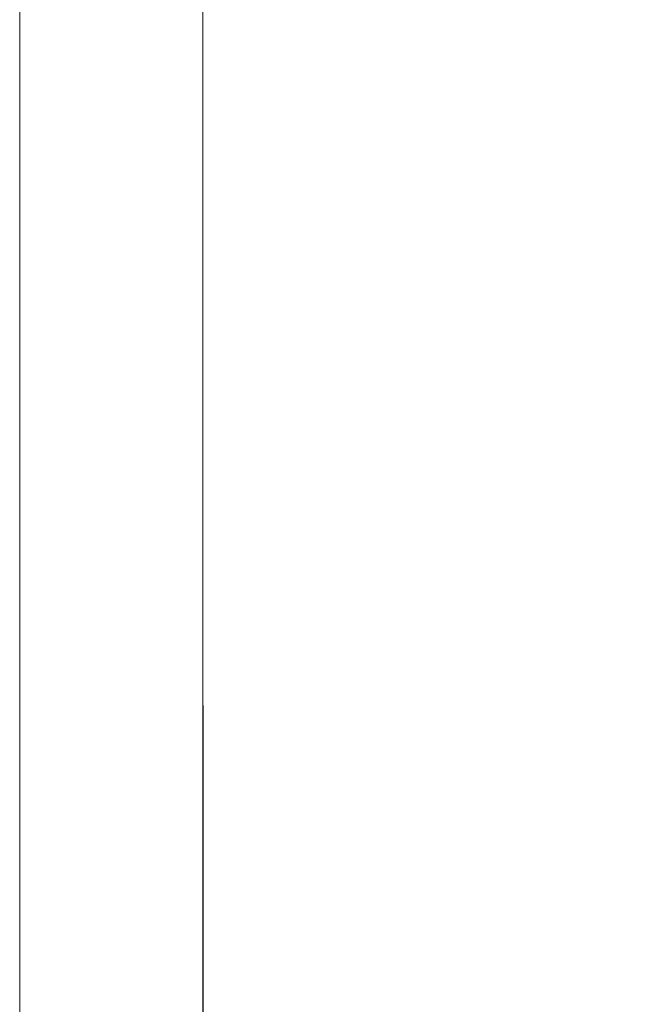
# Model space of a CAD drawing. Header units: millimetres. Extents: x 3925 to 5043, y -86 to 778.
# Tile 58 of 159: x 4323 to 4357, y 248 to 301. Entities that reach past the tile are written whole.
import ezdxf

# ---------------------------------------------------------------- set-up
doc = ezdxf.new("R2010")
doc.units = ezdxf.units.MM
doc.header["$LTSCALE"] = 46.255
doc.header["$PDMODE"] = 3
doc.header["$PDSIZE"] = 1
doc.layers.get('Defpoints').update_dxf_attribs({"linetype": 'CONTINUOUS'})
doc.layers.add('140-154101-01_RIGGDXF_DIMENSION', color=7, linetype='CONTINUOUS')
doc.layers.add('140-155102-0DXF_CONTINUOUS_LINE', color=7, linetype='CONTINUOUS')
doc.styles.add('SLDTEXTSTYLE0', font='arialbd.ttf', dxfattribs={"height": 5.5})
doc.dimstyles.new('SLDDIMSTYLE2', dxfattribs={"dimtxt": 5.650301, "dimasz": 4.572, "dimexe": 0, "dimexo": 0.0625, "dimgap": 1.412575, "dimtad": 0, "dimtih": 1, "dimtoh": 1, "dimlfac": 3.5, "dimrnd": 1e-09, "dimzin": 4, "dimdsep": 46, "dimtxsty": 'SLDTEXTSTYLE0', "dimsah": 1, "dimcen": 0.09, "dimadec": 0, "dimazin": 1, "dimtol": 1, "dimtp": 0.5, "dimtm": 0.5, "dimtfac": 1, "dimtdec": 1, "dimtofl": 0, "dimtmove": 0, "dimatfit": 3, "dimfxl": 1, "dimfrac": 2, "dimtolj": 1, "dimarcsym": 0})

# ---------------------------------------------------------------- blocks, each defined once
blk = doc.blocks.new('*D67')
at = {"layer": '140-154101-01_RIGGDXF_DIMENSION', "color": 0, "linetype": 'Continuous', "lineweight": -2}
for p, q in [((4333.471, 263.891), (4333.471, 182.314)), ((4357.846, 258.613), (4357.846, 182.314)), ((4337.471, 182.314), (4353.846, 182.314)), ((4357.846, 182.314), (4405.313, 182.314))]:
    blk.add_line(p, q, dxfattribs=at)
at = {"layer": '140-154101-01_RIGGDXF_DIMENSION', "color": 0, "linetype": 'Continuous'}
for points in [[(4337.471, 182.981), (4337.471, 181.647), (4333.471, 182.314)], [(4353.846, 182.981), (4353.846, 181.647), (4357.846, 182.314)]]:
    blk.add_solid(points, dxfattribs=at)
at = {"layer": 'Defpoints', "color": 0, "linetype": 'Continuous'}
for p in [(4333.471, 263.954), (4357.846, 258.675), (4357.846, 182.314)]:
    blk.add_point(p, dxfattribs=at)
at = {"layer": '140-154101-01_RIGGDXF_DIMENSION', "color": 0, "linetype": 'Continuous', "insert": (4383.579, 187.263), "char_height": 5.5, "attachment_point": 5, "style": 'SLDTEXTSTYLE0'}
blk.add_mtext('\\A1;97.50 [3.84]', dxfattribs=at)

msp = doc.modelspace()

# ---------------------------------------------------------------- linework, layer by layer
at = {"layer": '140-155102-0DXF_CONTINUOUS_LINE', "color": 7, "linetype": 'Continuous', "lineweight": 0}
for p, q in [((4323.4706, 312.9337), (4323.4706, 221.2162)), ((4333.4706, 304.5787), (4333.4706, 223.3287))]:
    msp.add_line(p, q, dxfattribs=at)

# ---------------------------------------------------------------- dimensions: what is measured, and where the dimension line sits
at = {"layer": '140-154101-01_RIGGDXF_DIMENSION', "color": 2, "linetype": 'Continuous'}
dim = msp.add_linear_dim(base=(4357.8456, 182.3141), p1=(4333.4706, 263.9537), p2=(4357.8456, 258.6752), dimstyle='SLDDIMSTYLE2', override={"dimtxt": 5, "dimasz": 4, "dimtad": 1, "dimtih": 0, "dimtoh": 0, "dimlfac": 4, "dimtol": 0, "dimtp": 0.01, "dimtm": 0.01, "dimtdec": 2, "dimtofl": 1, "dimtzin": 0}, dxfattribs=at)
dim.commit()
dim.dimension.update_dxf_attribs({"geometry": '*D67', "text_midpoint": (4383.5793, 182.3141), "dimtype": 160})

doc.saveas('drawing.dxf')
